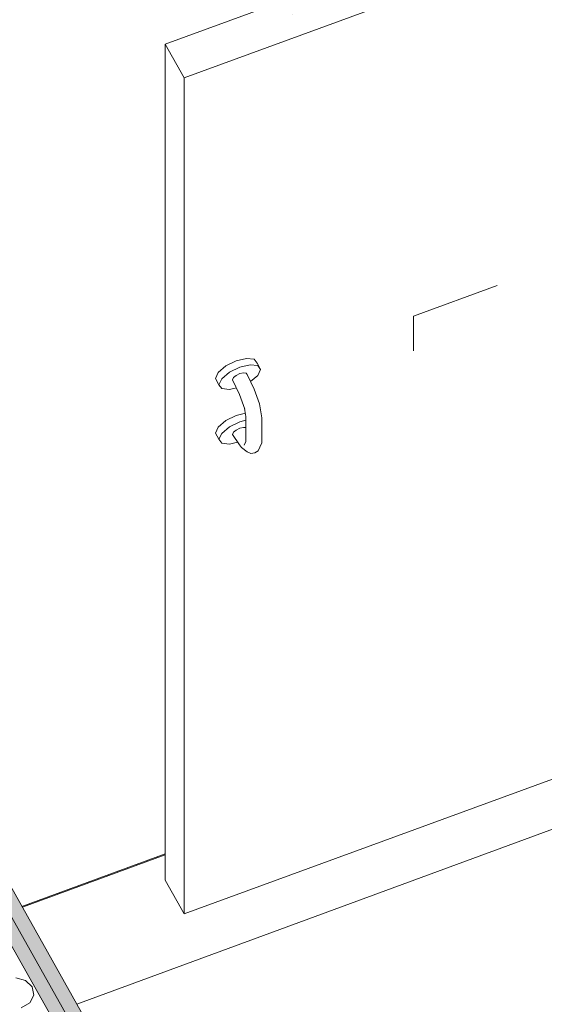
# Model space of a CAD drawing. Header units: millimetres. Extents: x -8337 to 19291, y 9509 to 21675.
# Tile 89 of 163: x 1773 to 2259, y 15058 to 15970. Entities that reach past the tile are written whole.
import ezdxf

# ---------------------------------------------------------------- set-up
doc = ezdxf.new("R2010")
doc.units = ezdxf.units.MM
doc.header["$MEASUREMENT"] = 0
for name, color, linetype in [('Nuevo_08_E_Envans secs', 7, 'Continuous'), ('Nuevo_14_PAV_Soft Light Grey 0554', 7, 'Continuous'), ('Nuevo_Puertas Archicad', 7, 'Continuous')]:
    doc.layers.add(name, color=color, linetype=linetype)
for name, color, linetype, lineweight in [('Nuevo_08_E_Envans secs_Pluma_Nº__1', 7, 'Continuous', 5), ('Nuevo_14_PAV_Soft Light Grey 0554_Pluma_Nº__89', 7, 'Continuous', 5), ('Nuevo_Puertas Archicad_Pluma_Nº__1', 7, 'Continuous', 5)]:
    doc.layers.add(name, color=color, linetype=linetype, lineweight=lineweight)
for name, color, linetype, lineweight, true_color in [('Nuevo_08_E_Envans secs_Pluma_Nº__102', 7, 'Continuous', 5, 0xcccccc), ('Nuevo_08_E_Envans secs_Pluma_Nº__79', 7, 'Continuous', 5, 0xaaffd5), ('Nuevo_Puertas Archicad_Pluma_Nº__3', 7, 'Continuous', 5, 0xa4a4a4)]:
    doc.layers.add(name, color=color, linetype=linetype, lineweight=lineweight, true_color=true_color)

# ---------------------------------------------------------------- blocks, each defined once
blk = doc.blocks.new('*X130')
at = {"layer": 'Nuevo_08_E_Envans secs_Pluma_Nº__102', "color": 254, "linetype": 'Continuous', "lineweight": 5, "true_color": 0xcccccc}
for p, q in [((1778.37, 15080.56), (1769.18, 15082.97)), ((1784.62, 15074.62), (1778.37, 15080.56)), ((1786.06, 15066.91), (1784.62, 15074.62)), ((1782.26, 15059.75), (1786.06, 15066.91)), ((1774.35, 15055.26), (1782.26, 15059.75))]:
    blk.add_line(p, q, dxfattribs=at)
blk = doc.blocks.new('Elem Sección_107_1')
at = {"layer": 'Nuevo_08_E_Envans secs_Pluma_Nº__79', "linetype": 'Continuous', "lineweight": 5, "true_color": 0xaaffd5}
for points in [[(1431.87, 15704.5), (2101.1, 14516.05), (2113.66, 14520.67), (2107.95, 14530.79), (1450.14, 15698.96), (1444.44, 15709.09)], [(1462.71, 15703.55), (1450.14, 15698.96), (2107.95, 14530.79), (2120.51, 14535.41)]]:
    blk.add_hatch(color=121, dxfattribs=at).paths.add_polyline_path(points)
at = {"layer": 'Nuevo_08_E_Envans secs_Pluma_Nº__1', "color": 7, "linetype": 'Continuous', "lineweight": 5}
for p, q in [((1462.71, 15703.55), (2120.51, 14535.41)), ((1450.14, 15698.96), (2107.95, 14530.79))]:
    blk.add_line(p, q, dxfattribs=at)
at = {"layer": 'Nuevo_08_E_Envans secs_Pluma_Nº__1', "color": 7, "linetype": 'Continuous', "lineweight": 5, "flags": 128}
blk.add_lwpolyline([(1426.17, 15714.62), (1431.87, 15704.5), (2101.1, 14516.05), (2106.81, 14505.93)], dxfattribs=at)
at = {"layer": 'Nuevo_08_E_Envans secs', "lineweight": 0}
blk.add_blockref('*X130', (0, 0), dxfattribs=at)
blk = doc.blocks.new('Elem Sección_111_1')
at = {"layer": 'Nuevo_Puertas Archicad', "linetype": 'Continuous', "lineweight": 0, "true_color": 0xffffff}
h = blk.add_hatch(dxfattribs=at)
h.set_pattern_fill('Hormigón_en_Masa_0001', style=0, pattern_type=2)
h.set_pattern_definition([(0, (0, 0), (0, 779.423), [48.75, -401.25]), (0, (225, 389.7), (0, 779.423), [48.75, -401.25]), (60, (0, 0), (-675, 389.71), [48.75, -401.25]), (60, (450, 0), (-675, 389.71), [48.75, -401.25]), (120, (48.75, 0), (675, 389.71), [48.75, -401.25]), (120, (498.75, 0), (675, 389.71), [48.75, -401.25]), (0, (0, 75), (0, 150), [0, -150, 0, -225]), (45, (75, 75), (-106.066, 106.066), [0, -112.5, 0, -187.5])])
h.paths.add_polyline_path([(1925.23, 15916.57), (2737.32, 16213.09), (2719.81, 16244.26), (1907.73, 15947.74)])
at = {"layer": 'Nuevo_Puertas Archicad_Pluma_Nº__1', "color": 7, "linetype": 'Continuous', "lineweight": 5}
for p, q in [((2719.81, 16244.26), (1907.73, 15947.74)), ((2737.32, 16213.09), (1925.23, 15916.57)), ((1907.73, 15947.74), (1925.23, 15916.57))]:
    blk.add_line(p, q, dxfattribs=at)
at = {"layer": 'Nuevo_Puertas Archicad_Pluma_Nº__3', "color": 253, "linetype": 'Continuous', "lineweight": 5, "true_color": 0xa4a4a4}
for p, q in [((1907.73, 15173.52), (1907.73, 15947.74)), ((1925.23, 15142.35), (1925.23, 15916.57)), ((2137.97, 15695.89), (2215.31, 15724.13)), ((2137.97, 15695.89), (2137.97, 15663.7)), ((1963.91, 15649.6), (1956.83, 15643.64)), ((1973.57, 15654.36), (1963.91, 15649.6)), ((1976.86, 15648.51), (1967.19, 15643.75)), ((1983.24, 15656.66), (1973.57, 15654.36)), ((1986.52, 15650.81), (1976.86, 15648.51)), ((1990.32, 15655.87), (1983.24, 15656.66)), ((1993.6, 15650.03), (1986.52, 15650.81)), ((1992.91, 15652.22), (1990.32, 15655.87)), ((1992.91, 15652.22), (1996.19, 15646.38)), ((1996.19, 15646.38), (1993.6, 15650.03)), ((1956.83, 15643.64), (1954.24, 15638.1)), ((1967.19, 15643.75), (1960.11, 15637.8)), ((1973.47, 15640.87), (1970.99, 15638.79)), ((1976.86, 15642.53), (1973.47, 15640.87)), ((1980.24, 15643.34), (1976.86, 15642.53)), ((1982.72, 15643.07), (1980.24, 15643.34)), ((1983.62, 15641.79), (1982.72, 15643.07)), ((1983.62, 15641.79), (1990.19, 15628.25)), ((1986.84, 15635.15), (1993.6, 15640.83)), ((1993.6, 15640.83), (1996.19, 15646.38)), ((1954.24, 15638.1), (1957.52, 15632.26)), ((1960.11, 15637.8), (1957.52, 15632.26)), ((1957.52, 15632.26), (1960.11, 15628.6)), ((1970.99, 15638.79), (1970.09, 15636.84)), ((1970.09, 15636.84), (1976.65, 15623.31)), ((1960.11, 15628.6), (1967.19, 15627.82)), ((1967.19, 15627.82), (1973.71, 15629.37)), ((1976.65, 15623.31), (1981.46, 15609.7)), ((1990.19, 15628.25), (1994.99, 15614.64)), ((1994.99, 15614.64), (1995.41, 15612.75)), ((1995.41, 15612.75), (1997.38, 15601.55)), ((1973.57, 15603.77), (1963.91, 15599.01)), ((1982.06, 15605.79), (1973.57, 15603.77)), ((1981.28, 15610.2), (1982.59, 15602.73)), ((1982.59, 15579.74), (1982.59, 15602.73)), ((1963.91, 15599.01), (1956.83, 15593.06)), ((1976.86, 15597.93), (1967.19, 15593.17)), ((1982.59, 15599.29), (1976.86, 15597.93)), ((1997.38, 15578.56), (1997.38, 15601.55)), ((1956.83, 15593.06), (1954.24, 15587.51)), ((1954.24, 15587.51), (1957.52, 15581.67)), ((1960.11, 15587.21), (1957.52, 15581.67)), ((1967.19, 15593.17), (1960.11, 15587.21)), ((1970.99, 15588.2), (1970.09, 15586.26)), ((1970.09, 15586.26), (1976.65, 15576.42)), ((1973.47, 15590.28), (1970.99, 15588.2)), ((1976.86, 15591.95), (1973.47, 15590.28)), ((1980.24, 15592.75), (1976.86, 15591.95)), ((1982.59, 15592.49), (1980.24, 15592.75)), ((1957.52, 15581.67), (1960.11, 15578.02)), ((1960.11, 15578.02), (1967.19, 15577.24)), ((1967.19, 15577.24), (1974.89, 15579.07)), ((1976.65, 15576.42), (1978.33, 15573.99)), ((1981.04, 15576.41), (1982.59, 15579.74)), ((1995.41, 15574.36), (1997.38, 15578.56)), ((1978.33, 15573.99), (1983.69, 15570.08)), ((1983.69, 15570.08), (1987.14, 15568.66)), ((1987.14, 15568.66), (1990.88, 15569.05)), ((1990.88, 15569.05), (1993.91, 15571.13)), ((1993.91, 15571.13), (1995.41, 15574.36)), ((2372.34, 15305.6), (1925.23, 15142.35)), ((1925.23, 15142.35), (1907.73, 15173.52))]:
    blk.add_line(p, q, dxfattribs=at)
blk = doc.blocks.new('Elem Sección_155_1')
at = {"layer": 'Nuevo_14_PAV_Soft Light Grey 0554_Pluma_Nº__89', "color": 7, "linetype": 'Continuous', "lineweight": 5}
for p, q in [((1774.97, 15149.03), (1907.73, 15197.82)), ((1775.4, 15148.26), (1907.73, 15196.9))]:
    blk.add_line(p, q, dxfattribs=at)
blk = doc.blocks.new('Elem Sección_160_1')
at = {"layer": 'Nuevo_14_PAV_Soft Light Grey 0554_Pluma_Nº__89', "color": 7, "linetype": 'Continuous', "lineweight": 5}
blk.add_line((3554.57, 15694.03), (1825.86, 15058.65), dxfattribs=at)

msp = doc.modelspace()

# ---------------------------------------------------------------- block references
at = {"layer": 'Nuevo_08_E_Envans secs', "lineweight": 0}
msp.add_blockref('Elem Sección_107_1', (0, 0), dxfattribs=at)
at = {"layer": 'Nuevo_14_PAV_Soft Light Grey 0554', "lineweight": 0}
for name in ['Elem Sección_155_1', 'Elem Sección_160_1']:
    msp.add_blockref(name, (0, 0), dxfattribs=at)
at = {"layer": 'Nuevo_Puertas Archicad', "lineweight": 0}
msp.add_blockref('Elem Sección_111_1', (0, 0), dxfattribs=at)

doc.saveas('drawing.dxf')
